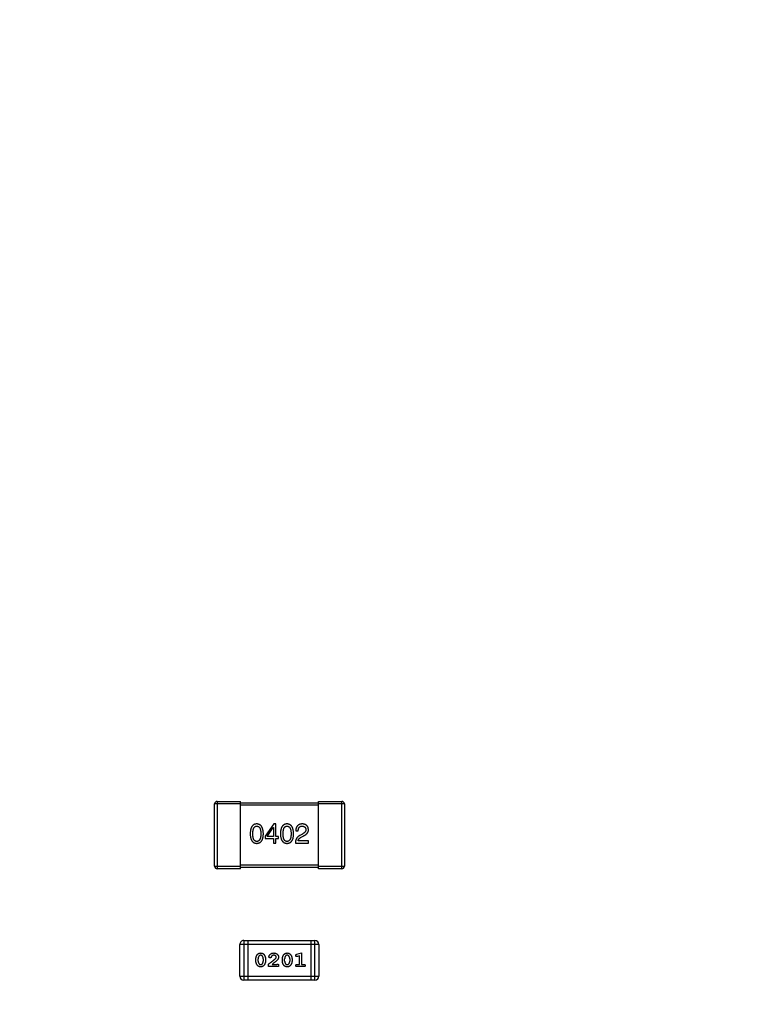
# Model space of a CAD drawing. Header units: millimetres. Extents: x 525 to 788, y 277 to 384.
# Tile 84 of 130: x 734.17 to 739.77, y 344.61 to 352.21. Entities that reach past the tile are written whole.
import ezdxf

# ---------------------------------------------------------------- set-up
doc = ezdxf.new("R2010")
doc.units = ezdxf.units.MM
doc.header["$LTSCALE"] = 5
doc.header["$PDMODE"] = 3
doc.header["$PDSIZE"] = 0.3125
doc.layers.get('0').update_dxf_attribs({"linetype": 'CONTINUOUS'})
doc.layers.get('Defpoints').update_dxf_attribs({"linetype": 'CONTINUOUS'})
doc.layers.add('dim', color=6, linetype='CONTINUOUS', lineweight=9)
doc.styles.add('Verdana', font='verdana.ttf', dxfattribs={"height": 3})
doc.dimstyles.new('aaaaaaaa 3.0', dxfattribs={"dimtxt": 3, "dimasz": 2.5, "dimexe": 1.25, "dimexo": 0.625, "dimtad": 1, "dimzin": 9, "dimdsep": 46, "dimtxsty": 'Verdana', "dimcen": 0, "dimazin": 0, "dimtfac": 1, "dimtofl": 0, "dimtmove": 0, "dimatfit": 3, "dimfxl": 1, "dimlwd": 25, "dimlwe": 25, "dimarcsym": 0})

# ---------------------------------------------------------------- blocks, each defined once
blk = doc.blocks.new('*D51')
at = {"layer": 'Defpoints', "color": 0}
for p in [(761.8971, 367.1555), (702.8971, 340.0612), (761.8971, 340.0612)]:
    blk.add_point(p, dxfattribs=at)
at = {"layer": 'dim', "color": 0, "lineweight": 25}
for p, q in [((702.8971, 340.6862), (702.8971, 368.4055)), ((761.8971, 340.6862), (761.8971, 368.4055)), ((705.3971, 367.1555), (759.3971, 367.1555))]:
    blk.add_line(p, q, dxfattribs=at)
at = {"layer": 'dim', "color": 0}
for points in [[(705.3971, 367.5721), (705.3971, 366.7388), (702.8971, 367.1555)], [(759.3971, 366.7388), (759.3971, 367.5721), (761.8971, 367.1555)]]:
    blk.add_solid(points, dxfattribs=at)
at = {"layer": 'dim', "color": 0, "insert": (732.3971, 369.3419), "char_height": 3, "attachment_point": 5, "style": 'Verdana'}
blk.add_mtext('59', dxfattribs=at)

msp = doc.modelspace()

# ---------------------------------------------------------------- linework, layer by layer
at = {"linetype": 'Continuous'}
for p, q in [((735.6907, 346.1783), (735.6907, 345.6583)), ((735.6907, 346.1783), (735.8707, 346.1783)), ((735.8707, 345.6583), (735.8707, 346.1783)), ((735.8707, 346.1683), (736.4707, 346.1683)), ((736.4707, 345.6583), (736.4707, 346.1783)), ((736.4707, 346.1783), (736.6507, 346.1783)), ((736.6507, 345.6583), (736.6507, 346.1783)), ((735.6707, 345.6783), (735.6707, 346.1583)), ((735.8707, 346.1583), (735.6707, 346.1583)), ((736.4707, 346.1483), (735.8707, 346.1483)), ((736.6707, 346.1583), (736.4707, 346.1583)), ((736.6707, 346.1583), (736.6707, 345.6783)), ((736.1262, 346.0046), (736.059, 345.9112)), ((736.0762, 345.9087), (736.1229, 345.9759)), ((736.1229, 345.9759), (736.1238, 345.9759)), ((736.1238, 345.9759), (736.1238, 345.9087)), ((736.1418, 346.0046), (736.1262, 346.0046)), ((736.1418, 345.9087), (736.1418, 346.0046)), ((736.2963, 345.9513), (736.3151, 345.9513)), ((736.059, 345.9112), (736.059, 345.8931)), ((736.059, 345.8931), (736.1238, 345.8931)), ((736.1238, 345.9087), (736.0762, 345.9087)), ((736.1238, 345.8931), (736.1238, 345.8571)), ((736.1238, 345.8571), (736.1418, 345.8571)), ((736.1639, 345.9087), (736.1418, 345.9087)), ((736.1418, 345.8571), (736.1418, 345.8931)), ((736.1418, 345.8931), (736.1639, 345.8931)), ((736.1639, 345.8931), (736.1639, 345.9087)), ((736.293, 345.8571), (736.3938, 345.8571)), ((736.3938, 345.8743), (736.3135, 345.8743)), ((736.3471, 345.9267), (736.3274, 345.9153)), ((736.3381, 345.9021), (736.3536, 345.9112)), ((736.3938, 345.8571), (736.3938, 345.8743)), ((735.6707, 345.6783), (735.8707, 345.6783)), ((735.8707, 345.6583), (735.6907, 345.6583)), ((735.8707, 345.6883), (736.4707, 345.6883)), ((736.4707, 345.6683), (735.8707, 345.6683)), ((736.4707, 345.6783), (736.6707, 345.6783)), ((736.6507, 345.6583), (736.4707, 345.6583)), ((735.8953, 345.1048), (735.8953, 344.8)), ((735.8953, 345.1048), (736.444, 345.1048)), ((735.9258, 345.1048), (735.9258, 344.8)), ((736.4135, 345.1048), (736.4135, 344.8)), ((736.444, 344.8), (736.444, 345.1048)), ((735.8649, 344.8305), (735.8649, 345.0743)), ((736.4745, 345.0743), (735.8649, 345.0743)), ((736.4745, 345.0743), (736.4745, 344.8305)), ((735.9887, 344.9466), (735.9887, 344.9644)), ((736.006, 344.9469), (736.006, 344.9641)), ((736.0454, 344.9641), (736.0454, 344.9469)), ((736.0627, 344.9644), (736.0627, 344.9466)), ((736.1932, 344.9466), (736.1932, 344.9644)), ((736.2106, 344.9469), (736.2106, 344.9641)), ((736.2499, 344.9641), (736.2499, 344.9469)), ((736.2672, 344.9644), (736.2672, 344.9466)), ((736.3046, 344.9991), (736.3411, 345.009)), ((736.3238, 344.9859), (736.3088, 344.9817)), ((736.3238, 344.9209), (736.3238, 344.9859)), ((736.3411, 345.009), (736.3411, 344.9209)), ((736.0863, 344.9036), (736.0863, 344.9225)), ((736.1634, 344.9036), (736.0863, 344.9036)), ((736.113, 344.9209), (736.1492, 344.9209)), ((736.1634, 344.9115), (736.1634, 344.9036)), ((736.3065, 344.9209), (736.3238, 344.9209)), ((736.3584, 344.9036), (736.3065, 344.9036)), ((736.3411, 344.9209), (736.3584, 344.9209)), ((735.8649, 344.8305), (736.4745, 344.8305)), ((736.444, 344.8), (735.8953, 344.8))]:
    msp.add_line(p, q, dxfattribs=at)
for centre, radius, start, end in [((732.3971, 324.423), 35.9, 323.58286, 216.35846), ((735.6907, 346.1583), 0.02, 90.00001, 180.00001), ((736.6507, 346.1583), 0.02, 0.00001, 90.00001), ((735.6907, 345.6783), 0.02, 180.00001, 270.00001), ((736.6507, 345.6783), 0.02, 270.00001, 0.00001), ((735.8953, 345.0743), 0.0305, 90.00001, 180.00001), ((736.444, 345.0743), 0.0305, 0.00001, 90.00001), ((735.8953, 344.8305), 0.0305, 180.00001, 270.00001), ((736.444, 344.8305), 0.0305, 270.00001, 0.00001)]:
    msp.add_arc(centre, radius, start, end, dxfattribs=at)
for points, knots in [([(735.9957, 346.0046), (735.9937, 346.0045), (735.9898, 346.0043), (735.9842, 346.0034), (735.979, 346.0018), (735.974, 345.9997), (735.9695, 345.9969), (735.9654, 345.9935), (735.9616, 345.9896), (735.9583, 345.9851), (735.9553, 345.98), (735.9527, 345.9743), (735.9504, 345.9681), (735.9486, 345.9613), (735.947, 345.9539), (735.946, 345.9459), (735.9452, 345.9373), (735.945, 345.9314), (735.9449, 345.9284)], [0, 0, 0, 0, 0.057911, 0.113262, 0.165956, 0.217443, 0.268511, 0.319665, 0.372, 0.426129, 0.483365, 0.543779, 0.607756, 0.676562, 0.749704, 0.827713, 0.911177, 1, 1, 1, 1]), ([(735.9654, 345.9284), (735.9654, 345.9308), (735.9654, 345.9354), (735.9658, 345.9421), (735.9664, 345.9483), (735.9672, 345.9541), (735.9683, 345.9594), (735.9695, 345.9642), (735.9711, 345.9686), (735.9729, 345.9726), (735.9749, 345.9761), (735.9771, 345.9791), (735.9796, 345.9817), (735.9824, 345.9838), (735.9854, 345.9854), (735.9886, 345.9866), (735.9921, 345.9872), (735.9945, 345.9873), (735.9957, 345.9874)], [0, 0, 0, 0, 0.096452, 0.187278, 0.271765, 0.350519, 0.423437, 0.491321, 0.554011, 0.612224, 0.666281, 0.717003, 0.764884, 0.811423, 0.856783, 0.902993, 0.950236, 1, 1, 1, 1]), ([(736.0465, 345.9284), (736.0464, 345.9314), (736.0461, 345.9372), (736.0453, 345.9457), (736.0441, 345.9536), (736.0425, 345.961), (736.0406, 345.9678), (736.0384, 345.974), (736.0357, 345.9796), (736.0327, 345.9847), (736.0293, 345.9892), (736.0256, 345.9932), (736.0215, 345.9966), (736.0171, 345.9993), (736.0122, 346.0015), (736.007, 346.0032), (736.0015, 346.0043), (735.9977, 346.0045), (735.9957, 346.0046)], [0, 0, 0, 0, 0.088475, 0.171606, 0.249595, 0.322626, 0.391327, 0.455765, 0.516374, 0.573675, 0.628522, 0.681161, 0.732559, 0.783563, 0.83504, 0.887639, 0.942585, 1, 1, 1, 1]), ([(735.9957, 345.9874), (735.997, 345.9873), (735.9994, 345.9872), (736.003, 345.9866), (736.0063, 345.9854), (736.0094, 345.9838), (736.0122, 345.9817), (736.0148, 345.9791), (736.0171, 345.9761), (736.0192, 345.9726), (736.021, 345.9686), (736.0226, 345.9642), (736.0239, 345.9594), (736.025, 345.9541), (736.0258, 345.9483), (736.0264, 345.9421), (736.0268, 345.9354), (736.0268, 345.9308), (736.0269, 345.9284)], [0, 0, 0, 0, 0.050604, 0.098688, 0.145699, 0.191791, 0.238625, 0.286717, 0.337546, 0.391814, 0.449755, 0.512106, 0.579685, 0.652048, 0.730262, 0.814146, 0.904281, 1, 1, 1, 1]), ([(736.2289, 346.0046), (736.2269, 346.0045), (736.223, 346.0043), (736.2173, 346.0034), (736.2121, 346.0018), (736.2072, 345.9997), (736.2027, 345.9969), (736.1985, 345.9935), (736.1948, 345.9896), (736.1914, 345.9851), (736.1884, 345.98), (736.1858, 345.9743), (736.1836, 345.9681), (736.1817, 345.9613), (736.1802, 345.9539), (736.1791, 345.9459), (736.1783, 345.9373), (736.1781, 345.9314), (736.178, 345.9284)], [0, 0, 0, 0, 0.057911, 0.113262, 0.165956, 0.217443, 0.268511, 0.319665, 0.372, 0.426129, 0.483365, 0.543779, 0.607756, 0.676562, 0.749704, 0.827713, 0.911177, 1, 1, 1, 1]), ([(736.1985, 345.9284), (736.1985, 345.9308), (736.1986, 345.9354), (736.199, 345.9421), (736.1995, 345.9483), (736.2003, 345.9541), (736.2014, 345.9594), (736.2027, 345.9642), (736.2042, 345.9686), (736.206, 345.9726), (736.208, 345.9761), (736.2103, 345.9791), (736.2128, 345.9817), (736.2155, 345.9838), (736.2185, 345.9854), (736.2218, 345.9866), (736.2252, 345.9872), (736.2276, 345.9873), (736.2289, 345.9874)], [0, 0, 0, 0, 0.096452, 0.187278, 0.271765, 0.350519, 0.423437, 0.491321, 0.554011, 0.612224, 0.666281, 0.717003, 0.764884, 0.811423, 0.856783, 0.902993, 0.950236, 1, 1, 1, 1]), ([(736.2797, 345.9284), (736.2795, 345.9314), (736.2793, 345.9372), (736.2784, 345.9457), (736.2772, 345.9536), (736.2757, 345.961), (736.2738, 345.9678), (736.2715, 345.974), (736.2689, 345.9796), (736.2659, 345.9847), (736.2625, 345.9892), (736.2588, 345.9932), (736.2547, 345.9966), (736.2502, 345.9993), (736.2454, 346.0015), (736.2402, 346.0032), (736.2346, 346.0043), (736.2308, 346.0045), (736.2289, 346.0046)], [0, 0, 0, 0, 0.088475, 0.171606, 0.249595, 0.322626, 0.391327, 0.455765, 0.516374, 0.573675, 0.628522, 0.681161, 0.732559, 0.783563, 0.83504, 0.887639, 0.942585, 1, 1, 1, 1]), ([(736.2289, 345.9874), (736.2301, 345.9873), (736.2326, 345.9872), (736.2361, 345.9866), (736.2395, 345.9854), (736.2426, 345.9838), (736.2454, 345.9817), (736.2479, 345.9791), (736.2502, 345.9761), (736.2523, 345.9726), (736.2542, 345.9686), (736.2557, 345.9642), (736.257, 345.9594), (736.2581, 345.9541), (736.259, 345.9483), (736.2596, 345.9421), (736.2599, 345.9354), (736.26, 345.9308), (736.26, 345.9284)], [0, 0, 0, 0, 0.050604, 0.098688, 0.145699, 0.191791, 0.238625, 0.286717, 0.337546, 0.391814, 0.449755, 0.512106, 0.579685, 0.652048, 0.730262, 0.814146, 0.904281, 1, 1, 1, 1]), ([(736.3471, 346.0046), (736.345, 346.0045), (736.3411, 346.0043), (736.3354, 346.0035), (736.3301, 346.0023), (736.3252, 346.0008), (736.3206, 345.9988), (736.3165, 345.9964), (736.3127, 345.9937), (736.3093, 345.9905), (736.3063, 345.987), (736.3037, 345.983), (736.3015, 345.9787), (736.2996, 345.974), (736.2982, 345.9689), (736.2971, 345.9634), (736.2965, 345.9575), (736.2963, 345.9534), (736.2963, 345.9513)], [0, 0, 0, 0, 0.07282, 0.141057, 0.2062, 0.267672, 0.326735, 0.383519, 0.439188, 0.494454, 0.549628, 0.605958, 0.66397, 0.72402, 0.787502, 0.854127, 0.925065, 1, 1, 1, 1]), ([(736.3151, 345.9513), (736.3152, 345.9528), (736.3153, 345.9556), (736.3157, 345.9597), (736.3163, 345.9635), (736.3172, 345.9671), (736.3183, 345.9703), (736.3195, 345.9733), (736.3211, 345.976), (736.3228, 345.9784), (736.3248, 345.9805), (736.327, 345.9824), (736.3294, 345.9839), (736.332, 345.9852), (736.3349, 345.9862), (736.3379, 345.9869), (736.3412, 345.9873), (736.3434, 345.9874), (736.3446, 345.9874)], [0, 0, 0, 0, 0.082594, 0.15978, 0.232961, 0.301462, 0.365595, 0.426678, 0.484662, 0.540809, 0.595146, 0.648401, 0.702272, 0.757102, 0.813447, 0.872233, 0.934055, 1, 1, 1, 1]), ([(736.3446, 345.9874), (736.3457, 345.9873), (736.3479, 345.9872), (736.3511, 345.9869), (736.3541, 345.9862), (736.3569, 345.9855), (736.3594, 345.9845), (736.3618, 345.9834), (736.364, 345.982), (736.366, 345.9805), (736.3677, 345.9787), (736.3693, 345.9768), (736.3706, 345.9746), (736.3717, 345.9723), (736.3726, 345.9698), (736.3734, 345.9671), (736.3739, 345.9642), (736.374, 345.9622), (736.3741, 345.9612)], [0, 0, 0, 0, 0.076112, 0.148436, 0.216883, 0.281466, 0.34298, 0.402356, 0.459881, 0.51546, 0.571111, 0.62658, 0.683162, 0.741007, 0.801404, 0.863825, 0.930544, 1, 1, 1, 1]), ([(736.3938, 345.9603), (736.3937, 345.962), (736.3934, 345.9653), (736.3926, 345.9701), (736.3915, 345.9746), (736.39, 345.9788), (736.3883, 345.9826), (736.3862, 345.9862), (736.3837, 345.9894), (736.3809, 345.9924), (736.3778, 345.995), (736.3744, 345.9973), (736.3706, 345.9993), (736.3666, 346.001), (736.3621, 346.0024), (736.3574, 346.0035), (736.3524, 346.0042), (736.3489, 346.0045), (736.3471, 346.0046)], [0, 0, 0, 0, 0.070688, 0.137741, 0.201612, 0.262778, 0.321223, 0.378455, 0.434411, 0.490146, 0.546362, 0.603392, 0.662208, 0.723401, 0.787372, 0.85442, 0.925153, 1, 1, 1, 1]), ([(736.3741, 345.9612), (736.3742, 345.9604), (736.3743, 345.9587), (736.3741, 345.9563), (736.3737, 345.954), (736.3731, 345.9516), (736.3722, 345.9493), (736.3711, 345.9471), (736.3698, 345.9448), (736.3682, 345.9427), (736.3664, 345.9405), (736.3643, 345.9384), (736.362, 345.9364), (736.3595, 345.9344), (736.3567, 345.9324), (736.3537, 345.9304), (736.3505, 345.9285), (736.3482, 345.9273), (736.3471, 345.9267)], [0, 0, 0, 0, 0.052237, 0.103888, 0.155485, 0.207395, 0.259864, 0.31356, 0.369176, 0.4266, 0.486836, 0.550048, 0.61567, 0.685271, 0.75824, 0.834614, 0.915635, 1, 1, 1, 1]), ([(736.3536, 345.9112), (736.3553, 345.9119), (736.3586, 345.9135), (736.3634, 345.916), (736.3677, 345.9186), (736.3718, 345.9212), (736.3755, 345.924), (736.3789, 345.9268), (736.3819, 345.9298), (736.3846, 345.9328), (736.3869, 345.9359), (736.3889, 345.9392), (736.3906, 345.9425), (736.392, 345.9459), (736.3929, 345.9494), (736.3936, 345.953), (736.3939, 345.9566), (736.3938, 345.9591), (736.3938, 345.9603)], [0, 0, 0, 0, 0.082731, 0.161257, 0.236138, 0.307554, 0.375712, 0.440848, 0.502916, 0.562567, 0.619798, 0.675716, 0.73039, 0.78386, 0.837315, 0.890547, 0.944917, 1, 1, 1, 1]), ([(735.9449, 345.9284), (735.945, 345.9254), (735.9452, 345.9197), (735.946, 345.9114), (735.947, 345.9037), (735.9486, 345.8965), (735.9504, 345.8899), (735.9527, 345.8839), (735.9553, 345.8784), (735.9583, 345.8735), (735.9616, 345.8691), (735.9654, 345.8653), (735.9695, 345.8621), (735.9741, 345.8594), (735.979, 345.8573), (735.9842, 345.8558), (735.9898, 345.8549), (735.9937, 345.8547), (735.9957, 345.8546)], [0, 0, 0, 0, 0.087693, 0.170223, 0.247496, 0.319826, 0.387768, 0.451403, 0.511459, 0.568358, 0.622671, 0.675251, 0.726739, 0.778422, 0.830759, 0.884394, 0.940865, 1, 1, 1, 1]), ([(735.9957, 345.8694), (735.9945, 345.8694), (735.9921, 345.8695), (735.9886, 345.8702), (735.9854, 345.8713), (735.9824, 345.873), (735.9796, 345.8751), (735.9771, 345.8776), (735.9749, 345.8807), (735.9729, 345.8842), (735.9711, 345.8881), (735.9695, 345.8925), (735.9683, 345.8974), (735.9672, 345.9027), (735.9664, 345.9085), (735.9658, 345.9147), (735.9654, 345.9214), (735.9654, 345.926), (735.9654, 345.9284)], [0, 0, 0, 0, 0.049766, 0.097012, 0.143225, 0.188786, 0.235079, 0.282962, 0.333687, 0.387747, 0.445963, 0.508657, 0.576545, 0.649868, 0.72822, 0.812712, 0.903543, 1, 1, 1, 1]), ([(736.0269, 345.9284), (736.0268, 345.926), (736.0268, 345.9215), (736.0264, 345.9149), (736.0258, 345.9087), (736.025, 345.903), (736.0239, 345.8977), (736.0226, 345.8929), (736.021, 345.8885), (736.0192, 345.8846), (736.0171, 345.8811), (736.0148, 345.878), (736.0122, 345.8754), (736.0094, 345.8733), (736.0063, 345.8716), (736.003, 345.8704), (735.9994, 345.8696), (735.997, 345.8694), (735.9957, 345.8694)], [0, 0, 0, 0, 0.094834, 0.184067, 0.267029, 0.344713, 0.417334, 0.484367, 0.546941, 0.604717, 0.65953, 0.710539, 0.759381, 0.806382, 0.853027, 0.900623, 0.949121, 1, 1, 1, 1]), ([(735.9957, 345.8546), (735.9977, 345.8547), (736.0016, 345.8549), (736.0072, 345.8558), (736.0125, 345.8573), (736.0174, 345.8594), (736.0219, 345.8621), (736.026, 345.8653), (736.0298, 345.8691), (736.0331, 345.8735), (736.0361, 345.8784), (736.0387, 345.8839), (736.041, 345.8899), (736.0428, 345.8965), (736.0444, 345.9037), (736.0455, 345.9114), (736.0462, 345.9197), (736.0464, 345.9254), (736.0465, 345.9284)], [0, 0, 0, 0, 0.059134, 0.115603, 0.169236, 0.221572, 0.273254, 0.32474, 0.377319, 0.431815, 0.488555, 0.548609, 0.612242, 0.680182, 0.75251, 0.829782, 0.91231, 1, 1, 1, 1]), ([(736.178, 345.9284), (736.1781, 345.9254), (736.1783, 345.9197), (736.1791, 345.9114), (736.1802, 345.9037), (736.1817, 345.8965), (736.1836, 345.8899), (736.1858, 345.8839), (736.1884, 345.8784), (736.1915, 345.8735), (736.1948, 345.8691), (736.1985, 345.8653), (736.2027, 345.8621), (736.2072, 345.8594), (736.2121, 345.8573), (736.2174, 345.8558), (736.223, 345.8549), (736.2269, 345.8547), (736.2289, 345.8546)], [0, 0, 0, 0, 0.087693, 0.170223, 0.247496, 0.319826, 0.387768, 0.451403, 0.511459, 0.568358, 0.622671, 0.675251, 0.726739, 0.778422, 0.830759, 0.884394, 0.940865, 1, 1, 1, 1]), ([(736.2289, 345.8694), (736.2276, 345.8694), (736.2252, 345.8695), (736.2218, 345.8702), (736.2185, 345.8713), (736.2155, 345.873), (736.2128, 345.8751), (736.2103, 345.8776), (736.208, 345.8807), (736.206, 345.8842), (736.2042, 345.8881), (736.2027, 345.8925), (736.2014, 345.8974), (736.2003, 345.9027), (736.1995, 345.9085), (736.199, 345.9147), (736.1986, 345.9214), (736.1985, 345.926), (736.1985, 345.9284)], [0, 0, 0, 0, 0.049766, 0.097012, 0.143225, 0.188786, 0.235079, 0.282962, 0.333687, 0.387747, 0.445963, 0.508657, 0.576545, 0.649868, 0.72822, 0.812712, 0.903543, 1, 1, 1, 1]), ([(736.26, 345.9284), (736.26, 345.926), (736.2599, 345.9215), (736.2596, 345.9149), (736.259, 345.9087), (736.2581, 345.903), (736.2571, 345.8977), (736.2557, 345.8929), (736.2542, 345.8885), (736.2523, 345.8846), (736.2503, 345.8811), (736.2479, 345.878), (736.2454, 345.8754), (736.2425, 345.8733), (736.2395, 345.8716), (736.2361, 345.8704), (736.2326, 345.8696), (736.2301, 345.8694), (736.2289, 345.8694)], [0, 0, 0, 0, 0.094834, 0.184067, 0.267029, 0.344713, 0.417334, 0.484367, 0.546941, 0.604717, 0.65953, 0.710539, 0.759381, 0.806382, 0.853027, 0.900623, 0.949121, 1, 1, 1, 1]), ([(736.2289, 345.8546), (736.2308, 345.8547), (736.2347, 345.8549), (736.2404, 345.8558), (736.2456, 345.8573), (736.2505, 345.8594), (736.255, 345.8621), (736.2592, 345.8653), (736.2629, 345.8691), (736.2663, 345.8735), (736.2693, 345.8784), (736.2719, 345.8839), (736.2741, 345.8899), (736.276, 345.8965), (736.2775, 345.9037), (736.2786, 345.9114), (736.2794, 345.9197), (736.2796, 345.9254), (736.2797, 345.9284)], [0, 0, 0, 0, 0.059134, 0.115603, 0.169236, 0.221572, 0.273254, 0.32474, 0.377319, 0.431815, 0.488555, 0.548609, 0.612242, 0.680182, 0.75251, 0.829782, 0.91231, 1, 1, 1, 1]), ([(736.3274, 345.9153), (736.326, 345.9145), (736.3233, 345.913), (736.3195, 345.9105), (736.3159, 345.9078), (736.3126, 345.9049), (736.3096, 345.9019), (736.3068, 345.8987), (736.3042, 345.8953), (736.3019, 345.8917), (736.2999, 345.888), (736.2981, 345.8841), (736.2966, 345.88), (736.2954, 345.8757), (736.2944, 345.8713), (736.2937, 345.8667), (736.2932, 345.862), (736.293, 345.8587), (736.293, 345.8571)], [0, 0, 0, 0, 0.065828, 0.130094, 0.192451, 0.254037, 0.313974, 0.373757, 0.433048, 0.492243, 0.551902, 0.611758, 0.672678, 0.734814, 0.798569, 0.863693, 0.930488, 1, 1, 1, 1]), ([(736.3135, 345.8743), (736.3137, 345.8756), (736.3142, 345.8782), (736.3159, 345.882), (736.318, 345.8856), (736.3209, 345.8892), (736.3243, 345.8926), (736.3283, 345.8959), (736.3329, 345.8992), (736.3363, 345.9011), (736.3381, 345.9021)], [0, 0, 0, 0, 0.103034, 0.208166, 0.318255, 0.434664, 0.559728, 0.695394, 0.841708, 1, 1, 1, 1]), ([(735.9887, 344.9644), (735.9888, 344.9657), (735.9888, 344.9683), (735.9893, 344.9722), (735.99, 344.976), (735.9911, 344.9798), (735.9924, 344.9836), (735.9941, 344.9873), (735.996, 344.991), (735.9982, 344.9945), (736.0007, 344.9979), (736.0034, 345.0009), (736.0065, 345.0034), (736.0098, 345.0055), (736.0134, 345.0071), (736.0172, 345.0082), (736.0213, 345.0089), (736.0241, 345.009), (736.0255, 345.009)], [0, 0, 0, 0, 0.060765, 0.121115, 0.181408, 0.242837, 0.30444, 0.367528, 0.431756, 0.498106, 0.563641, 0.626589, 0.687369, 0.747241, 0.80742, 0.869166, 0.93308, 1, 1, 1, 1]), ([(736.0258, 344.902), (736.0241, 344.9021), (736.021, 344.9022), (736.0164, 344.903), (736.0122, 344.9043), (736.009, 344.9059), (736.0066, 344.9075), (736.0049, 344.9089), (736.0032, 344.9106), (736.0015, 344.9125), (735.9999, 344.9146), (735.9982, 344.9169), (735.9966, 344.9194), (735.995, 344.9222), (735.9935, 344.925), (735.9923, 344.928), (735.9912, 344.931), (735.9903, 344.934), (735.9896, 344.9371), (735.9891, 344.9403), (735.9888, 344.9434), (735.9888, 344.9456), (735.9887, 344.9466)], [0, 0, 0, 0, 0.076241, 0.14777, 0.214938, 0.279794, 0.312415, 0.347311, 0.383919, 0.422991, 0.464187, 0.508125, 0.554688, 0.604308, 0.654695, 0.704824, 0.753962, 0.80311, 0.851868, 0.90118, 0.950114, 1, 1, 1, 1]), ([(736.0133, 344.9859), (736.0127, 344.9852), (736.0116, 344.9837), (736.0101, 344.9813), (736.0088, 344.9787), (736.0078, 344.9761), (736.007, 344.9733), (736.0064, 344.9703), (736.0061, 344.9673), (736.0061, 344.9652), (736.006, 344.9641)], [0, 0, 0, 0, 0.120655, 0.241215, 0.360863, 0.482064, 0.606581, 0.733743, 0.864554, 1, 1, 1, 1]), ([(736.006, 344.9469), (736.0061, 344.9459), (736.0061, 344.9438), (736.0065, 344.9407), (736.0071, 344.9378), (736.0079, 344.9349), (736.009, 344.9322), (736.0103, 344.9295), (736.0119, 344.927), (736.0131, 344.9254), (736.0137, 344.9246)], [0, 0, 0, 0, 0.130956, 0.258528, 0.38384, 0.507417, 0.629111, 0.751639, 0.875073, 1, 1, 1, 1]), ([(736.0257, 344.9917), (736.025, 344.9917), (736.0238, 344.9916), (736.0221, 344.9914), (736.0204, 344.9909), (736.0188, 344.9903), (736.0172, 344.9895), (736.0158, 344.9884), (736.0145, 344.9873), (736.0137, 344.9864), (736.0133, 344.9859)], [0, 0, 0, 0, 0.130594, 0.257239, 0.379548, 0.501275, 0.621867, 0.743954, 0.86958, 1, 1, 1, 1]), ([(736.0255, 345.009), (736.0272, 345.009), (736.0303, 345.0089), (736.0349, 345.0081), (736.039, 345.0068), (736.0422, 345.0052), (736.0446, 345.0036), (736.0463, 345.0022), (736.048, 345.0005), (736.0497, 344.9987), (736.0514, 344.9966), (736.0531, 344.9942), (736.0547, 344.9917), (736.0563, 344.9889), (736.0578, 344.9861), (736.0591, 344.9831), (736.0602, 344.9801), (736.0611, 344.977), (736.0618, 344.9739), (736.0623, 344.9708), (736.0626, 344.9676), (736.0627, 344.9655), (736.0627, 344.9644)], [0, 0, 0, 0, 0.075814, 0.146482, 0.213608, 0.277912, 0.310829, 0.345167, 0.382026, 0.420793, 0.462199, 0.50664, 0.553174, 0.602953, 0.653483, 0.703732, 0.753196, 0.80242, 0.851518, 0.900484, 0.950145, 1, 1, 1, 1]), ([(736.0378, 344.9864), (736.0374, 344.9868), (736.0367, 344.9877), (736.0354, 344.9887), (736.0341, 344.9897), (736.0326, 344.9904), (736.031, 344.991), (736.0293, 344.9914), (736.0275, 344.9917), (736.0263, 344.9917), (736.0257, 344.9917)], [0, 0, 0, 0, 0.121774, 0.242501, 0.36131, 0.479943, 0.602453, 0.729823, 0.861885, 1, 1, 1, 1]), ([(736.0627, 344.9466), (736.0626, 344.9453), (736.0626, 344.9427), (736.0621, 344.9388), (736.0614, 344.935), (736.0603, 344.9312), (736.059, 344.9274), (736.0573, 344.9237), (736.0554, 344.92), (736.0532, 344.9164), (736.0507, 344.9131), (736.0479, 344.9101), (736.0449, 344.9076), (736.0415, 344.9056), (736.038, 344.904), (736.0341, 344.9029), (736.03, 344.9021), (736.0272, 344.9021), (736.0258, 344.902)], [0, 0, 0, 0, 0.060689, 0.121343, 0.182007, 0.242891, 0.304904, 0.367913, 0.432239, 0.498506, 0.563959, 0.626551, 0.687255, 0.747176, 0.80728, 0.868949, 0.932783, 1, 1, 1, 1]), ([(736.0454, 344.9641), (736.0453, 344.9652), (736.0453, 344.9672), (736.0449, 344.9703), (736.0444, 344.9732), (736.0435, 344.9761), (736.0425, 344.9788), (736.0412, 344.9815), (736.0396, 344.984), (736.0384, 344.9856), (736.0378, 344.9864)], [0, 0, 0, 0, 0.131151, 0.257896, 0.383189, 0.505968, 0.628799, 0.751052, 0.874669, 1, 1, 1, 1]), ([(736.0381, 344.9251), (736.0387, 344.9259), (736.0399, 344.9274), (736.0413, 344.9298), (736.0426, 344.9323), (736.0436, 344.935), (736.0444, 344.9378), (736.045, 344.9407), (736.0453, 344.9438), (736.0453, 344.9459), (736.0454, 344.9469)], [0, 0, 0, 0, 0.120659, 0.241221, 0.360872, 0.483058, 0.606571, 0.733737, 0.864551, 1, 1, 1, 1]), ([(736.0863, 344.9225), (736.0881, 344.9239), (736.0917, 344.9267), (736.097, 344.9308), (736.102, 344.9347), (736.1067, 344.9383), (736.1111, 344.9418), (736.1153, 344.9451), (736.1191, 344.9482), (736.1227, 344.9511), (736.126, 344.9539), (736.129, 344.9563), (736.1318, 344.9587), (736.1342, 344.9608), (736.1364, 344.9627), (736.1383, 344.9645), (736.1399, 344.966), (736.1408, 344.967), (736.1413, 344.9675)], [0, 0, 0, 0, 0.098607, 0.192241, 0.281174, 0.365408, 0.444671, 0.518965, 0.588561, 0.653679, 0.713615, 0.768858, 0.819369, 0.865194, 0.905848, 0.942058, 0.973353, 1, 1, 1, 1]), ([(736.0894, 344.9797), (736.0895, 344.9806), (736.0896, 344.9825), (736.0906, 344.9856), (736.092, 344.9889), (736.094, 344.9924), (736.0965, 344.996), (736.0997, 344.9993), (736.1033, 345.0021), (736.1075, 345.0046), (736.1119, 345.0065), (736.1167, 345.008), (736.1216, 345.0088), (736.125, 345.0089), (736.1267, 345.009)], [0, 0, 0, 0, 0.05198, 0.112599, 0.181812, 0.262014, 0.347645, 0.433803, 0.522565, 0.615648, 0.710944, 0.806017, 0.901714, 1, 1, 1, 1]), ([(736.0982, 344.9713), (736.0977, 344.9713), (736.0965, 344.9713), (736.0949, 344.9719), (736.0934, 344.9726), (736.092, 344.9737), (736.0909, 344.9751), (736.09, 344.9765), (736.0895, 344.9781), (736.0895, 344.9791), (736.0894, 344.9797)], [0, 0, 0, 0, 0.129747, 0.253584, 0.379018, 0.509834, 0.639005, 0.760517, 0.879144, 1, 1, 1, 1]), ([(736.1067, 344.9778), (736.1065, 344.9773), (736.1061, 344.9762), (736.1053, 344.9748), (736.1045, 344.9736), (736.1034, 344.9727), (736.1023, 344.972), (736.1011, 344.9716), (736.0997, 344.9713), (736.0987, 344.9713), (736.0982, 344.9713)], [0, 0, 0, 0, 0.152978, 0.288531, 0.413908, 0.529457, 0.640594, 0.753869, 0.872653, 1, 1, 1, 1]), ([(736.1117, 344.9863), (736.1112, 344.9858), (736.1101, 344.9847), (736.1089, 344.9827), (736.1076, 344.9804), (736.107, 344.9787), (736.1067, 344.9778)], [0, 0, 0, 0, 0.218633, 0.455815, 0.714482, 1, 1, 1, 1]), ([(736.1266, 344.9917), (736.1258, 344.9917), (736.1244, 344.9917), (736.1223, 344.9914), (736.1203, 344.991), (736.1184, 344.9904), (736.1166, 344.9896), (736.1148, 344.9887), (736.1132, 344.9876), (736.1122, 344.9867), (736.1117, 344.9863)], [0, 0, 0, 0, 0.135186, 0.265299, 0.392428, 0.514867, 0.636664, 0.756861, 0.878127, 1, 1, 1, 1]), ([(736.1466, 344.9479), (736.1458, 344.9473), (736.144, 344.9457), (736.1411, 344.9433), (736.1377, 344.9405), (736.1337, 344.9373), (736.1293, 344.9337), (736.1243, 344.9298), (736.1188, 344.9255), (736.115, 344.9225), (736.113, 344.9209)], [0, 0, 0, 0, 0.073588, 0.162207, 0.26506, 0.382236, 0.515259, 0.662174, 0.823338, 1, 1, 1, 1]), ([(736.1461, 344.9772), (736.146, 344.9781), (736.1458, 344.98), (736.1448, 344.9827), (736.1431, 344.9852), (736.1407, 344.9874), (736.1379, 344.9893), (736.1345, 344.9907), (736.1307, 344.9916), (736.128, 344.9917), (736.1266, 344.9917)], [0, 0, 0, 0, 0.10389, 0.208117, 0.317701, 0.439, 0.5673, 0.700652, 0.843656, 1, 1, 1, 1]), ([(736.1267, 345.009), (736.128, 345.009), (736.1306, 345.0089), (736.1343, 345.0085), (736.1379, 345.0077), (736.1413, 345.0067), (736.1445, 345.0053), (736.1476, 345.0037), (736.1504, 345.0017), (736.1531, 344.9995), (736.1555, 344.997), (736.1576, 344.9944), (736.1594, 344.9917), (736.1608, 344.9889), (736.162, 344.9859), (736.1628, 344.9828), (736.1633, 344.9796), (736.1633, 344.9774), (736.1634, 344.9762)], [0, 0, 0, 0, 0.071698, 0.140683, 0.207081, 0.271675, 0.334884, 0.397604, 0.460704, 0.523944, 0.586642, 0.647136, 0.706007, 0.763885, 0.821852, 0.879744, 0.939019, 1, 1, 1, 1]), ([(736.1413, 344.9675), (736.142, 344.9683), (736.1434, 344.9698), (736.1449, 344.9723), (736.1459, 344.9748), (736.146, 344.9764), (736.1461, 344.9772)], [0, 0, 0, 0, 0.29683, 0.557191, 0.787164, 1, 1, 1, 1]), ([(736.1634, 344.9762), (736.1633, 344.9751), (736.1633, 344.9729), (736.1627, 344.9696), (736.1618, 344.9664), (736.1607, 344.9639), (736.1596, 344.9618), (736.1585, 344.9602), (736.1571, 344.9584), (736.1555, 344.9565), (736.1536, 344.9545), (736.1515, 344.9524), (736.1492, 344.9502), (736.1475, 344.9487), (736.1466, 344.9479)], [0, 0, 0, 0, 0.099468, 0.19651, 0.292424, 0.388554, 0.439455, 0.497554, 0.562776, 0.634765, 0.714721, 0.802272, 0.896998, 1, 1, 1, 1]), ([(736.1932, 344.9644), (736.1933, 344.9657), (736.1933, 344.9683), (736.1938, 344.9722), (736.1945, 344.976), (736.1956, 344.9798), (736.1969, 344.9836), (736.1986, 344.9873), (736.2005, 344.991), (736.2027, 344.9945), (736.2052, 344.9979), (736.208, 345.0009), (736.211, 345.0034), (736.2143, 345.0055), (736.2179, 345.0071), (736.2217, 345.0082), (736.2258, 345.0089), (736.2286, 345.009), (736.23, 345.009)], [0, 0, 0, 0, 0.060765, 0.121115, 0.181408, 0.242837, 0.30444, 0.367528, 0.431756, 0.498106, 0.563641, 0.626589, 0.687369, 0.747241, 0.80742, 0.869166, 0.93308, 1, 1, 1, 1]), ([(736.2303, 344.902), (736.2287, 344.9021), (736.2255, 344.9022), (736.2209, 344.903), (736.2167, 344.9043), (736.2135, 344.9059), (736.2112, 344.9075), (736.2094, 344.9089), (736.2077, 344.9106), (736.206, 344.9125), (736.2044, 344.9146), (736.2027, 344.9169), (736.2011, 344.9194), (736.1995, 344.9222), (736.1981, 344.925), (736.1968, 344.928), (736.1957, 344.931), (736.1948, 344.934), (736.1941, 344.9371), (736.1936, 344.9403), (736.1933, 344.9434), (736.1933, 344.9456), (736.1932, 344.9466)], [0, 0, 0, 0, 0.076241, 0.14777, 0.214938, 0.279794, 0.312415, 0.347311, 0.383919, 0.422991, 0.464187, 0.508125, 0.554688, 0.604308, 0.654695, 0.704824, 0.753962, 0.80311, 0.851868, 0.90118, 0.950114, 1, 1, 1, 1]), ([(736.2178, 344.9859), (736.2172, 344.9852), (736.2161, 344.9837), (736.2146, 344.9813), (736.2133, 344.9787), (736.2123, 344.9761), (736.2115, 344.9733), (736.2109, 344.9703), (736.2106, 344.9673), (736.2106, 344.9652), (736.2106, 344.9641)], [0, 0, 0, 0, 0.120655, 0.241215, 0.360863, 0.482064, 0.606581, 0.733743, 0.864554, 1, 1, 1, 1]), ([(736.2106, 344.9469), (736.2106, 344.9459), (736.2106, 344.9438), (736.211, 344.9407), (736.2116, 344.9378), (736.2124, 344.9349), (736.2135, 344.9322), (736.2148, 344.9295), (736.2164, 344.927), (736.2176, 344.9254), (736.2182, 344.9246)], [0, 0, 0, 0, 0.130956, 0.258528, 0.38384, 0.507417, 0.629111, 0.751639, 0.875073, 1, 1, 1, 1]), ([(736.2302, 344.9917), (736.2296, 344.9917), (736.2283, 344.9916), (736.2266, 344.9914), (736.2249, 344.9909), (736.2233, 344.9903), (736.2218, 344.9895), (736.2204, 344.9884), (736.219, 344.9873), (736.2182, 344.9864), (736.2178, 344.9859)], [0, 0, 0, 0, 0.130594, 0.257239, 0.379548, 0.501275, 0.621867, 0.743954, 0.86958, 1, 1, 1, 1]), ([(736.23, 345.009), (736.2317, 345.009), (736.2348, 345.0089), (736.2394, 345.0081), (736.2436, 345.0068), (736.2467, 345.0052), (736.2491, 345.0036), (736.2508, 345.0022), (736.2525, 345.0005), (736.2542, 344.9987), (736.2559, 344.9966), (736.2576, 344.9942), (736.2592, 344.9917), (736.2608, 344.9889), (736.2623, 344.9861), (736.2636, 344.9831), (736.2647, 344.9801), (736.2656, 344.977), (736.2663, 344.9739), (736.2668, 344.9708), (736.2671, 344.9676), (736.2672, 344.9655), (736.2672, 344.9644)], [0, 0, 0, 0, 0.075814, 0.146482, 0.213608, 0.277912, 0.310829, 0.345167, 0.382026, 0.420793, 0.462199, 0.50664, 0.553174, 0.602953, 0.653483, 0.703732, 0.753196, 0.80242, 0.851518, 0.900484, 0.950145, 1, 1, 1, 1]), ([(736.2423, 344.9864), (736.2419, 344.9868), (736.2412, 344.9877), (736.24, 344.9887), (736.2386, 344.9897), (736.2371, 344.9904), (736.2355, 344.991), (736.2338, 344.9914), (736.232, 344.9917), (736.2308, 344.9917), (736.2302, 344.9917)], [0, 0, 0, 0, 0.121774, 0.242501, 0.36131, 0.479943, 0.602453, 0.729823, 0.861885, 1, 1, 1, 1]), ([(736.2672, 344.9466), (736.2672, 344.9453), (736.2671, 344.9427), (736.2667, 344.9388), (736.2659, 344.935), (736.2649, 344.9312), (736.2635, 344.9274), (736.2618, 344.9237), (736.2599, 344.92), (736.2577, 344.9164), (736.2552, 344.9131), (736.2524, 344.9101), (736.2494, 344.9076), (736.2461, 344.9056), (736.2425, 344.904), (736.2386, 344.9029), (736.2346, 344.9021), (736.2317, 344.9021), (736.2303, 344.902)], [0, 0, 0, 0, 0.060689, 0.121343, 0.182007, 0.242891, 0.304904, 0.367913, 0.432239, 0.498506, 0.563959, 0.626551, 0.687255, 0.747176, 0.80728, 0.868949, 0.932783, 1, 1, 1, 1]), ([(736.2499, 344.9641), (736.2499, 344.9652), (736.2498, 344.9672), (736.2495, 344.9703), (736.2489, 344.9732), (736.248, 344.9761), (736.247, 344.9788), (736.2457, 344.9815), (736.2441, 344.984), (736.2429, 344.9856), (736.2423, 344.9864)], [0, 0, 0, 0, 0.131151, 0.257896, 0.383189, 0.505968, 0.628799, 0.751052, 0.874669, 1, 1, 1, 1]), ([(736.2426, 344.9251), (736.2432, 344.9259), (736.2444, 344.9274), (736.2458, 344.9298), (736.2471, 344.9323), (736.2481, 344.935), (736.2489, 344.9378), (736.2495, 344.9407), (736.2498, 344.9438), (736.2499, 344.9459), (736.2499, 344.9469)], [0, 0, 0, 0, 0.120659, 0.241221, 0.360872, 0.483058, 0.606571, 0.733737, 0.864551, 1, 1, 1, 1]), ([(736.2955, 344.99), (736.2955, 344.9905), (736.2955, 344.9916), (736.2959, 344.9931), (736.2964, 344.9944), (736.2972, 344.9956), (736.2984, 344.9966), (736.3001, 344.9975), (736.3021, 344.9984), (736.3037, 344.9989), (736.3046, 344.9991)], [0, 0, 0, 0, 0.117975, 0.226369, 0.325756, 0.420396, 0.524672, 0.655073, 0.812679, 1, 1, 1, 1]), ([(736.3034, 344.9807), (736.3029, 344.9807), (736.3018, 344.9808), (736.3004, 344.9813), (736.299, 344.9822), (736.2978, 344.9834), (736.2968, 344.9848), (736.296, 344.9864), (736.2956, 344.9881), (736.2955, 344.9893), (736.2955, 344.99)], [0, 0, 0, 0, 0.115419, 0.228853, 0.345045, 0.47125, 0.60164, 0.72958, 0.861185, 1, 1, 1, 1]), ([(736.3088, 344.9817), (736.3082, 344.9816), (736.3072, 344.9813), (736.3057, 344.981), (736.3045, 344.9808), (736.3037, 344.9807), (736.3034, 344.9807)], [0, 0, 0, 0, 0.317695, 0.586856, 0.816849, 1, 1, 1, 1]), ([(736.0137, 344.9246), (736.0141, 344.9242), (736.0148, 344.9234), (736.016, 344.9223), (736.0174, 344.9214), (736.0189, 344.9206), (736.0204, 344.92), (736.0221, 344.9196), (736.0239, 344.9194), (736.0252, 344.9193), (736.0258, 344.9193)], [0, 0, 0, 0, 0.12172, 0.241043, 0.3598, 0.478381, 0.600838, 0.728151, 0.860156, 1, 1, 1, 1]), ([(736.0258, 344.9193), (736.0264, 344.9194), (736.0277, 344.9194), (736.0294, 344.9197), (736.0311, 344.9201), (736.0327, 344.9207), (736.0342, 344.9216), (736.0356, 344.9226), (736.0369, 344.9238), (736.0377, 344.9247), (736.0381, 344.9251)], [0, 0, 0, 0, 0.131209, 0.256723, 0.37792, 0.50022, 0.619846, 0.74393, 0.870147, 1, 1, 1, 1]), ([(736.1492, 344.9209), (736.1497, 344.9214), (736.1505, 344.9223), (736.1519, 344.9233), (736.1533, 344.9239), (736.1543, 344.924), (736.1547, 344.9241)], [0, 0, 0, 0, 0.304403, 0.567319, 0.79389, 1, 1, 1, 1]), ([(736.1547, 344.9241), (736.1553, 344.924), (736.1566, 344.924), (736.1583, 344.9234), (736.1598, 344.9225), (736.1611, 344.9212), (736.1622, 344.9195), (736.1629, 344.9172), (736.1633, 344.9145), (736.1633, 344.9125), (736.1634, 344.9115)], [0, 0, 0, 0, 0.109555, 0.210825, 0.309971, 0.413176, 0.526426, 0.65906, 0.8156, 1, 1, 1, 1]), ([(736.2182, 344.9246), (736.2186, 344.9242), (736.2193, 344.9234), (736.2205, 344.9223), (736.2219, 344.9214), (736.2234, 344.9206), (736.2249, 344.92), (736.2266, 344.9196), (736.2285, 344.9194), (736.2297, 344.9193), (736.2303, 344.9193)], [0, 0, 0, 0, 0.12172, 0.241043, 0.3598, 0.478381, 0.600838, 0.728151, 0.860156, 1, 1, 1, 1]), ([(736.2303, 344.9193), (736.231, 344.9194), (736.2322, 344.9194), (736.2339, 344.9197), (736.2356, 344.9201), (736.2372, 344.9207), (736.2387, 344.9216), (736.2401, 344.9226), (736.2414, 344.9238), (736.2422, 344.9247), (736.2426, 344.9251)], [0, 0, 0, 0, 0.131209, 0.256723, 0.37792, 0.50022, 0.619846, 0.74393, 0.870147, 1, 1, 1, 1]), ([(736.2955, 344.9123), (736.2955, 344.9129), (736.2956, 344.9141), (736.2961, 344.9157), (736.2969, 344.9172), (736.2981, 344.9186), (736.2997, 344.9196), (736.3016, 344.9204), (736.3039, 344.9208), (736.3056, 344.9209), (736.3065, 344.9209)], [0, 0, 0, 0, 0.115142, 0.223454, 0.328172, 0.436882, 0.553761, 0.682342, 0.830898, 1, 1, 1, 1]), ([(736.3065, 344.9036), (736.3056, 344.9036), (736.3039, 344.9037), (736.3016, 344.9041), (736.2997, 344.9049), (736.2981, 344.9059), (736.2969, 344.9073), (736.2961, 344.9088), (736.2956, 344.9105), (736.2955, 344.9116), (736.2955, 344.9123)], [0, 0, 0, 0, 0.16897, 0.317409, 0.445319, 0.562107, 0.670731, 0.776722, 0.884949, 1, 1, 1, 1]), ([(736.3584, 344.9209), (736.3593, 344.9209), (736.361, 344.9208), (736.3633, 344.9204), (736.3653, 344.9196), (736.3668, 344.9185), (736.368, 344.9172), (736.3688, 344.9157), (736.3693, 344.9141), (736.3694, 344.9129), (736.3694, 344.9123)], [0, 0, 0, 0, 0.169144, 0.317737, 0.446349, 0.561988, 0.671746, 0.776491, 0.88483, 1, 1, 1, 1]), ([(736.3694, 344.9123), (736.3694, 344.9116), (736.3693, 344.9105), (736.3688, 344.9088), (736.368, 344.9073), (736.3668, 344.9059), (736.3653, 344.9048), (736.3633, 344.9041), (736.361, 344.9037), (736.3593, 344.9036), (736.3584, 344.9036)], [0, 0, 0, 0, 0.11508, 0.223334, 0.32935, 0.439023, 0.554571, 0.682512, 0.830988, 1, 1, 1, 1])]:
    msp.add_open_spline(points, degree=3, knots=knots, dxfattribs=at)

# ---------------------------------------------------------------- dimensions: what is measured, and where the dimension line sits
at = {"layer": 'dim'}
dim = msp.add_linear_dim(base=(761.8971, 367.1555), p1=(702.8971, 340.0612), p2=(761.8971, 340.0612), dimstyle='aaaaaaaa 3.0', dxfattribs=at)
dim.commit()
dim.dimension.update_dxf_attribs({"geometry": '*D51', "text_midpoint": (732.3971, 369.3419)})

doc.saveas('drawing.dxf')
